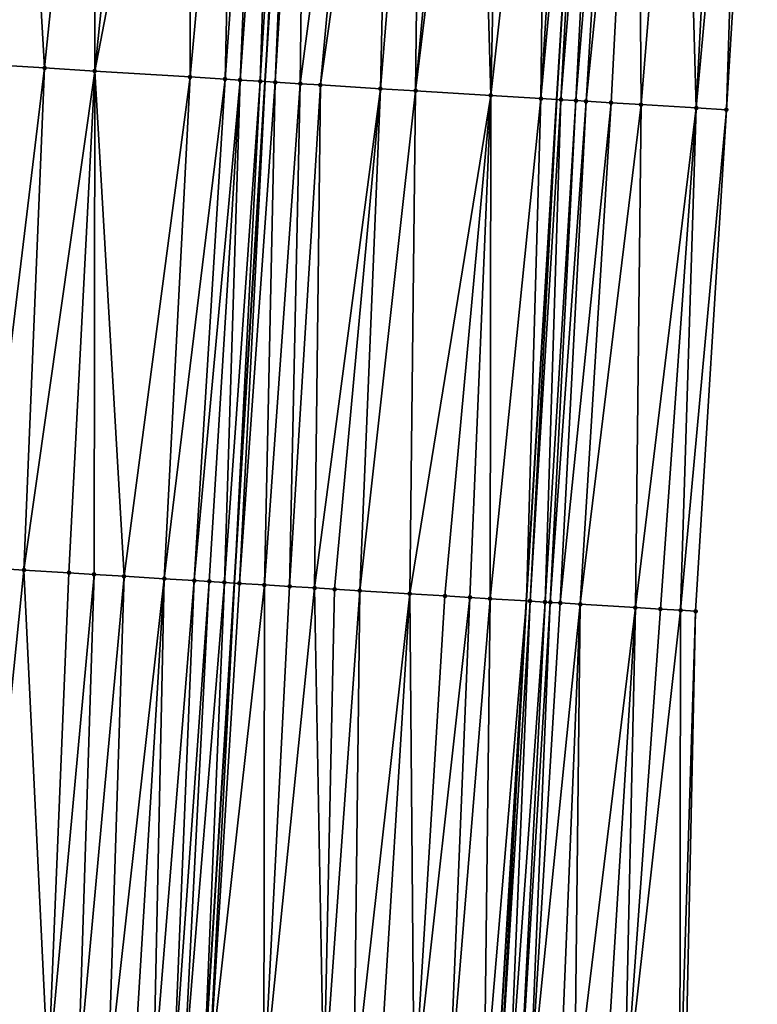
# Model space of a CAD drawing. Header units: feet. Extents: x 2004186 to 2014793, y 836912 to 864902.
# Tile 209 of 256: x 2010594 to 2010623, y 843349 to 843388. Entities that reach past the tile are written whole.
import ezdxf

# ---------------------------------------------------------------- set-up
doc = ezdxf.new("R2010")
doc.units = ezdxf.units.FT
doc.header["$LTSCALE"] = 100
doc.header["$MEASUREMENT"] = 0
for name, color, linetype, lineweight in [('EP_Travel Lane', 5, 'Continuous', 40), ('GPL_Skip Line', 2, 'Continuous', 40), ('Road Shots', 4, 'Continuous', 200), ('Road X-Section', 30, 'Continuous', 13)]:
    doc.layers.add(name, color=color, linetype=linetype, lineweight=lineweight)
doc.layers.add('I-77 SB_MM21-27-Surface-Border', color=7, linetype='Continuous')
doc.layers.add('I-77 SB_MM21-27-Surface-TIN', color=7, linetype='Continuous')

msp = doc.modelspace()

# ---------------------------------------------------------------- linework, layer by layer
at = {"layer": 'EP_Travel Lane'}
msp.add_polyline3d([(2010595.861461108, 843065.7632408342, 384.9105813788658), (2010597.080427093, 843085.7127757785, 385.3129092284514), (2010598.301812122, 843105.6559268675, 385.6958026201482), (2010599.525675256, 843125.6110801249, 386.051468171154), (2010600.749727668, 843145.5693195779, 386.4203134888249), (2010601.973813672, 843165.528106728, 386.7846688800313), (2010603.197862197, 843185.4862827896, 387.1621793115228), (2010604.421969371, 843205.445415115, 387.5258237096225), (2010605.646040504, 843225.403959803, 387.9168780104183), (2010606.866975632, 843245.363938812, 388.2906756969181), (2010608.079633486, 843265.3247387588, 388.6773120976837), (2010609.287042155, 843285.2843700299, 389.0644890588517), (2010610.494465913, 843305.2442507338, 389.4270142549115), (2010611.701898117, 843325.2042710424, 389.8116025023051), (2010612.909273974, 843345.1633598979, 390.2029086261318), (2010614.116702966, 843365.1233271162, 390.562807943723), (2010615.324031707, 843385.081637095, 390.938501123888), (2010616.552035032, 843405.029194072, 391.3267892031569)], dxfattribs=at)
at = {"layer": 'GPL_Skip Line'}
msp.add_polyline3d([(2010584.051620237, 843066.4688805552, 385.0746810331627), (2010585.256259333, 843086.4276284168, 385.4645864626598), (2010586.478300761, 843106.3832341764, 385.8621016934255), (2010587.711223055, 843126.3380721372, 386.2175969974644), (2010588.94431523, 843146.2956596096, 386.5894528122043), (2010590.177421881, 843166.2534813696, 386.9660183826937), (2010591.410525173, 843186.2112487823, 387.34287753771), (2010592.64366594, 843206.1696227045, 387.7081399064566), (2010593.876788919, 843226.1277087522, 388.0993785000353), (2010595.108866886, 843246.0859004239, 388.4631951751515), (2010596.33821684, 843266.0439035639, 388.8429393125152), (2010597.565912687, 843286.0024711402, 389.2154458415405), (2010598.79359451, 843305.9608107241, 389.5949894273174), (2010600.021271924, 843325.919078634, 389.9924826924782), (2010601.248960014, 843345.8775200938, 390.3765138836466), (2010602.476659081, 843365.836140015, 390.73282330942), (2010603.70424591, 843385.7929352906, 391.1169724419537), (2010604.937612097, 843405.7474407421, 391.4959406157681)], dxfattribs=at)
at = {"layer": 'I-77 SB_MM21-27-Surface-Border', "color": 3, "linetype": 'ByBlock', "lineweight": -2}
msp.add_polyline3d([(2010623.302710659, 843404.6146482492, 391.0750838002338), (2010622.070041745, 843384.6715023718, 390.6895467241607), (2010620.84244418, 843364.7145325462, 390.3007205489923), (2010620.413247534, 843344.7069849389, 389.9102845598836), (2010618.985991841, 843324.7617183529, 389.5418698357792), (2010618.157527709, 843304.7783699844, 389.1375610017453), (2010617.129468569, 843284.8077509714, 388.7624348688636), (2010615.901773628, 843264.8491981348, 388.3748637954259), (2010614.672236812, 843244.8881377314, 387.9932731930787), (2010613.240412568, 843224.9402080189, 387.6250575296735), (2010612.206920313, 843204.9699725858, 387.2382704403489), (2010610.973759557, 843185.0112751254, 386.8667694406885), (2010609.541055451, 843165.066141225, 386.4932210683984), (2010608.108269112, 843145.1196763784, 386.1438831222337), (2010606.475915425, 843125.1863866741, 385.7869295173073), (2010604.843730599, 843105.2558300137, 385.4837966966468), (2010603.6228613, 843085.3194858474, 385.1158775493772), (2010602.818326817, 843065.3504949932, 384.6602637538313)], dxfattribs=at)
at = {"layer": 'I-77 SB_MM21-27-Surface-TIN', "color": 128, "linetype": 'ByBlock', "lineweight": -2}
for points in [[(2010593.759335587, 843406.4446799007, 391.3456749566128), (2010592.924790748, 843386.458783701, 390.9735937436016), (2010594.920991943, 843386.3355726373, 390.9952690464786)], [(2010596.95313485, 843406.2455648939, 391.3835398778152), (2010593.759335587, 843406.4446799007, 391.3456749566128), (2010594.920991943, 843386.3355726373, 390.9952690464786)], [(2010596.95313485, 843406.2455648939, 391.3835398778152), (2010594.920991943, 843386.3355726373, 390.9952690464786), (2010596.91718288, 843386.2121948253, 391.0255763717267)], [(2010598.949249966, 843406.120966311, 391.4151992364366), (2010596.95313485, 843406.2455648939, 391.3835398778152), (2010596.91718288, 843386.2121948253, 391.0255763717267)], [(2010600.745751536, 843406.0087948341, 391.4454184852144), (2010598.949249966, 843406.120966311, 391.4151992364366), (2010596.91718288, 843386.2121948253, 391.0255763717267)], [(2010600.745751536, 843406.0087948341, 391.4454184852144), (2010596.91718288, 843386.2121948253, 391.0255763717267), (2010600.709940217, 843385.9776884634, 391.087742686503)], [(2010602.542248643, 843405.8965515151, 391.4794233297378), (2010600.745751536, 843406.0087948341, 391.4454184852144), (2010600.709940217, 843385.9776884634, 391.087742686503)], [(2010602.542248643, 843405.8965515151, 391.4794233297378), (2010600.709940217, 843385.9776884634, 391.087742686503), (2010602.107268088, 843385.8912299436, 391.1138265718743)], [(2010603.540307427, 843405.8342719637, 391.4942128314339), (2010602.542248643, 843405.8965515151, 391.4794233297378), (2010602.107268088, 843385.8912299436, 391.1138265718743)], [(2010603.540307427, 843405.8342719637, 391.4942128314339), (2010602.107268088, 843385.8912299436, 391.1138265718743), (2010602.706129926, 843385.8542906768, 391.1190840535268)], [(2010604.139147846, 843405.796987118, 391.4987190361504), (2010603.540307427, 843405.8342719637, 391.4942128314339), (2010602.706129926, 843385.8542906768, 391.1190840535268)], [(2010604.139147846, 843405.796987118, 391.4987190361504), (2010602.706129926, 843385.8542906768, 391.1190840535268), (2010603.504620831, 843385.805175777, 391.1189783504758)], [(2010604.737994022, 843405.7597949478, 391.4983418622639), (2010604.139147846, 843405.796987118, 391.4987190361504), (2010603.504620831, 843385.805175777, 391.1189783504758)], [(2010604.737994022, 843405.7597949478, 391.4983418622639), (2010603.504620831, 843385.805175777, 391.1189783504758), (2010603.70424591, 843385.7929352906, 391.1169724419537)], [(2010604.737994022, 843405.7597949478, 391.4983418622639), (2010603.70424591, 843385.7929352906, 391.1169724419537), (2010604.937612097, 843405.7474407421, 391.4959406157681)], [(2010604.103496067, 843385.7684543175, 391.1129606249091), (2010604.937612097, 843405.7474407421, 391.4959406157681), (2010603.70424591, 843385.7929352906, 391.1169724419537)], [(2010605.336848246, 843405.7227323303, 391.4911381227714), (2010604.937612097, 843405.7474407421, 391.4959406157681), (2010604.103496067, 843385.7684543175, 391.1129606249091)], [(2010605.336848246, 843405.7227323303, 391.4911381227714), (2010604.103496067, 843385.7684543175, 391.1129606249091), (2010605.101631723, 843385.7074187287, 391.0942940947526)], [(2010607.732280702, 843405.5747323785, 391.4491225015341), (2010605.336848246, 843405.7227323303, 391.4911381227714), (2010605.101631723, 843385.7074187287, 391.0942940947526)], [(2010607.732280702, 843405.5747323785, 391.4491225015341), (2010605.101631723, 843385.7074187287, 391.0942940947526), (2010605.900139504, 843385.6585781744, 391.0799863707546)], [(2010608.730371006, 843405.5129602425, 391.4371745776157), (2010607.732280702, 843405.5747323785, 391.4491225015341), (2010605.900139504, 843385.6585781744, 391.0799863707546)], [(2010608.730371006, 843405.5129602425, 391.4371745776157), (2010605.900139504, 843385.6585781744, 391.0799863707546), (2010608.295650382, 843385.5118538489, 391.0475544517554)], [(2010609.928077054, 843405.4387963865, 391.4248021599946), (2010608.730371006, 843405.5129602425, 391.4371745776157), (2010608.295650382, 843385.5118538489, 391.0475544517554)], [(2010609.928077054, 843405.4387963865, 391.4248021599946), (2010608.295650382, 843385.5118538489, 391.0475544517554), (2010609.693024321, 843385.4261442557, 391.0348687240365)], [(2010611.525020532, 843405.3399447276, 391.4065413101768), (2010609.928077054, 843405.4387963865, 391.4248021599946), (2010609.693024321, 843385.4261442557, 391.0348687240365)], [(2010612.123874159, 843405.3028725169, 391.3998430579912), (2010611.525020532, 843405.3399447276, 391.4065413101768), (2010609.693024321, 843385.4261442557, 391.0348687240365)], [(2010612.123874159, 843405.3028725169, 391.3998430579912), (2010609.693024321, 843385.4261442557, 391.0348687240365), (2010612.687409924, 843385.2426901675, 390.9968489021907)], [(2010613.121960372, 843405.2410345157, 391.3913658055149), (2010612.123874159, 843405.3028725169, 391.3998430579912), (2010612.687409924, 843385.2426901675, 390.9968489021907)], [(2010614.918527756, 843405.1299225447, 391.3657561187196), (2010613.121960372, 843405.2410345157, 391.3913658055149), (2010612.687409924, 843385.2426901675, 390.9968489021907)], [(2010614.918527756, 843405.1299225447, 391.3657561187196), (2010612.687409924, 843385.2426901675, 390.9968489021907), (2010614.683682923, 843385.1206464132, 390.9580962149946)], [(2010615.916626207, 843405.0682815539, 391.3468977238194), (2010614.918527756, 843405.1299225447, 391.3657561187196), (2010614.683682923, 843385.1206464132, 390.9580962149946)], [(2010616.51549432, 843405.0314425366, 391.3279117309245), (2010615.916626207, 843405.0682815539, 391.3468977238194), (2010614.683682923, 843385.1206464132, 390.9580962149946)], [(2010616.51549432, 843405.0314425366, 391.3279117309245), (2010614.683682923, 843385.1206464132, 390.9580962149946), (2010615.324031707, 843385.081637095, 390.938501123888)], [(2010616.51549432, 843405.0314425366, 391.3279117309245), (2010615.324031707, 843385.081637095, 390.938501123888), (2010616.552035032, 843405.029194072, 391.3267892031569)], [(2010615.482202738, 843385.0720014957, 390.9336609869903), (2010616.552035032, 843405.029194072, 391.3267892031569), (2010615.324031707, 843385.081637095, 390.938501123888)], [(2010617.114361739, 843404.9945923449, 391.3095145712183), (2010616.552035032, 843405.029194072, 391.3267892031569), (2010615.482202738, 843385.0720014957, 390.9336609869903)], [(2010617.114361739, 843404.9945923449, 391.3095145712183), (2010615.482202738, 843385.0720014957, 390.9336609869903), (2010616.08108446, 843385.0353854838, 390.9221845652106)], [(2010617.713226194, 843404.9576944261, 391.2936322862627), (2010617.114361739, 843404.9945923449, 391.3095145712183), (2010616.08108446, 843385.0353854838, 390.9221845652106)], [(2010617.713226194, 843404.9576944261, 391.2936322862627), (2010616.08108446, 843385.0353854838, 390.9221845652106), (2010616.480345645, 843385.0110837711, 390.9088929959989)], [(2010618.511721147, 843404.9086423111, 391.2648095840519), (2010617.713226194, 843404.9576944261, 391.2936322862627), (2010616.480345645, 843385.0110837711, 390.9088929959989)], [(2010618.511721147, 843404.9086423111, 391.2648095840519), (2010616.480345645, 843385.0110837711, 390.9088929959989), (2010617.478505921, 843384.9504484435, 390.8695061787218)], [(2010618.511721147, 843404.9086423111, 391.2648095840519), (2010617.478505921, 843384.9504484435, 390.8695061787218), (2010618.676295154, 843384.8776356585, 390.8248506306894)], [(2010620.308340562, 843404.7983679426, 391.1950638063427), (2010618.511721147, 843404.9086423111, 391.2648095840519), (2010618.676295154, 843384.8776356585, 390.8248506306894)], [(2010620.308340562, 843404.7983679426, 391.1950638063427), (2010618.676295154, 843384.8776356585, 390.8248506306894), (2010620.872246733, 843384.7442211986, 390.7390661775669)], [(2010621.905339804, 843404.7004140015, 391.1294991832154), (2010620.308340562, 843404.7983679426, 391.1950638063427), (2010620.872246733, 843384.7442211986, 390.7390661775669)], [(2010622.703840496, 843404.6514542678, 391.0958086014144), (2010621.905339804, 843404.7004140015, 391.1294991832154), (2010620.872246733, 843384.7442211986, 390.7390661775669)], [(2010622.703840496, 843404.6514542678, 391.0958086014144), (2010620.872246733, 843384.7442211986, 390.7390661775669), (2010622.070041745, 843384.6715023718, 390.6895467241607)], [(2010622.703840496, 843404.6514542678, 391.0958086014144), (2010622.070041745, 843384.6715023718, 390.6895467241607), (2010623.302710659, 843404.6146482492, 391.0750838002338)], [(2010594.920991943, 843386.3355726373, 390.9952690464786), (2010592.924790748, 843386.458783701, 390.9735937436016), (2010592.495682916, 843366.4526799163, 390.5949865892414)], [(2010594.920991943, 843386.3355726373, 390.9952690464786), (2010592.495682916, 843366.4526799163, 390.5949865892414), (2010594.092641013, 843366.3540645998, 390.6153794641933)], [(2010596.91718288, 843386.2121948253, 391.0255763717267), (2010594.920991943, 843386.3355726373, 390.9952690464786), (2010594.092641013, 843366.3540645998, 390.6153794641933)], [(2010596.91718288, 843386.2121948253, 391.0255763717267), (2010594.092641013, 843366.3540645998, 390.6153794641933), (2010595.889202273, 843366.2428525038, 390.6527494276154)], [(2010596.91718288, 843386.2121948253, 391.0255763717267), (2010595.889202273, 843366.2428525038, 390.6527494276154), (2010596.887298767, 843366.1811802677, 390.6675085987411)], [(2010596.91718288, 843386.2121948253, 391.0255763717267), (2010596.887298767, 843366.1811802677, 390.6675085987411), (2010598.08501972, 843366.1072574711, 390.6807347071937)], [(2010600.709940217, 843385.9776884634, 391.087742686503), (2010596.91718288, 843386.2121948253, 391.0255763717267), (2010598.08501972, 843366.1072574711, 390.6807347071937)], [(2010600.709940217, 843385.9776884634, 391.087742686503), (2010598.08501972, 843366.1072574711, 390.6807347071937), (2010599.681973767, 843366.0085762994, 390.7046484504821)], [(2010602.107268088, 843385.8912299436, 391.1138265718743), (2010600.709940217, 843385.9776884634, 391.087742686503), (2010599.681973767, 843366.0085762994, 390.7046484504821)], [(2010602.107268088, 843385.8912299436, 391.1138265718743), (2010599.681973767, 843366.0085762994, 390.7046484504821), (2010600.879681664, 843365.9344412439, 390.7292227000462)], [(2010602.706129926, 843385.8542906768, 391.1190840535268), (2010602.107268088, 843385.8912299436, 391.1138265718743), (2010600.879681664, 843365.9344412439, 390.7292227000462)], [(2010602.706129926, 843385.8542906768, 391.1190840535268), (2010600.879681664, 843365.9344412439, 390.7292227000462), (2010601.478542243, 843365.8974815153, 390.7357464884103)], [(2010602.706129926, 843385.8542906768, 391.1190840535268), (2010601.478542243, 843365.8974815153, 390.7357464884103), (2010602.077408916, 843365.8606208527, 390.73697384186)], [(2010603.504620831, 843385.805175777, 391.1189783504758), (2010602.706129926, 843385.8542906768, 391.1190840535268), (2010602.077408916, 843365.8606208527, 390.73697384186)], [(2010603.504620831, 843385.805175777, 391.1189783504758), (2010602.077408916, 843365.8606208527, 390.73697384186), (2010602.476659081, 843365.836140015, 390.73282330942)], [(2010603.504620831, 843385.805175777, 391.1189783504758), (2010602.476659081, 843365.836140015, 390.73282330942), (2010603.70424591, 843385.7929352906, 391.1169724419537)], [(2010602.676284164, 843365.8238995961, 390.730748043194), (2010603.70424591, 843385.7929352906, 391.1169724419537), (2010602.476659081, 843365.836140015, 390.73282330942)], [(2010604.103496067, 843385.7684543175, 391.1129606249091), (2010603.70424591, 843385.7929352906, 391.1169724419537), (2010602.676284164, 843365.8238995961, 390.730748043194)], [(2010604.103496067, 843385.7684543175, 391.1129606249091), (2010602.676284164, 843365.8238995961, 390.730748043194), (2010603.674416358, 843365.762807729, 390.7144785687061)], [(2010605.101631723, 843385.7074187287, 391.0942940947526), (2010604.103496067, 843385.7684543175, 391.1129606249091), (2010603.674416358, 843365.762807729, 390.7144785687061)], [(2010605.101631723, 843385.7074187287, 391.0942940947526), (2010603.674416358, 843365.762807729, 390.7144785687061), (2010604.672553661, 843365.7017989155, 390.6937687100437)], [(2010605.900139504, 843385.6585781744, 391.0799863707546), (2010605.101631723, 843385.7074187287, 391.0942940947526), (2010604.672553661, 843365.7017989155, 390.6937687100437)], [(2010605.900139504, 843385.6585781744, 391.0799863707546), (2010604.672553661, 843365.7017989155, 390.6937687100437), (2010605.67068187, 843365.6406422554, 390.6809632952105)], [(2010608.295650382, 843385.5118538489, 391.0475544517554), (2010605.900139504, 843385.6585781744, 391.0799863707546), (2010605.67068187, 843365.6406422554, 390.6809632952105)], [(2010608.295650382, 843385.5118538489, 391.0475544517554), (2010605.67068187, 843365.6406422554, 390.6809632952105), (2010606.469183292, 843365.5916983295, 390.6717132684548)], [(2010608.295650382, 843385.5118538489, 391.0475544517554), (2010606.469183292, 843365.5916983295, 390.6717132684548), (2010607.467313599, 843365.5305757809, 390.6570841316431)], [(2010609.693024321, 843385.4261442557, 391.0348687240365), (2010608.295650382, 843385.5118538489, 391.0475544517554), (2010607.467313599, 843365.5305757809, 390.6570841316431)], [(2010609.693024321, 843385.4261442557, 391.0348687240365), (2010607.467313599, 843365.5305757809, 390.6570841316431), (2010609.463566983, 843365.4082131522, 390.6341095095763)], [(2010612.687409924, 843385.2426901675, 390.9968489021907), (2010609.693024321, 843385.4261442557, 391.0348687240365), (2010609.463566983, 843365.4082131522, 390.6341095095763)], [(2010612.687409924, 843385.2426901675, 390.9968489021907), (2010609.463566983, 843365.4082131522, 390.6341095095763), (2010610.860940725, 843365.3225003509, 390.6211795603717)], [(2010612.687409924, 843385.2426901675, 390.9968489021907), (2010610.860940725, 843365.3225003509, 390.6211795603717), (2010611.859063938, 843365.261262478, 390.6127160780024)], [(2010612.687409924, 843385.2426901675, 390.9968489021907), (2010611.859063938, 843365.261262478, 390.6127160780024), (2010612.657572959, 843365.2124420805, 390.5968617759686)], [(2010614.683682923, 843385.1206464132, 390.9580962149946), (2010612.687409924, 843385.2426901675, 390.9968489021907), (2010612.657572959, 843365.2124420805, 390.5968617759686)], [(2010614.683682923, 843385.1206464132, 390.9580962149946), (2010612.657572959, 843365.2124420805, 390.5968617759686), (2010614.116702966, 843365.1233271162, 390.562807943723)], [(2010614.683682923, 843385.1206464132, 390.9580962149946), (2010614.116702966, 843365.1233271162, 390.562807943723), (2010615.324031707, 843385.081637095, 390.938501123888)], [(2010614.254597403, 843365.114905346, 390.5595897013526), (2010615.324031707, 843385.081637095, 390.938501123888), (2010614.116702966, 843365.1233271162, 390.562807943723)], [(2010615.482202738, 843385.0720014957, 390.9336609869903), (2010615.324031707, 843385.081637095, 390.938501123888), (2010614.254597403, 843365.114905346, 390.5595897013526)], [(2010615.482202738, 843385.0720014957, 390.9336609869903), (2010614.254597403, 843365.114905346, 390.5595897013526), (2010614.853475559, 843365.0782313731, 390.5508359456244)], [(2010616.08108446, 843385.0353854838, 390.9221845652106), (2010615.482202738, 843385.0720014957, 390.9336609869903), (2010614.853475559, 843365.0782313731, 390.5508359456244)], [(2010616.08108446, 843385.0353854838, 390.9221845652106), (2010614.853475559, 843365.0782313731, 390.5508359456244), (2010615.053104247, 843365.0660495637, 390.5456271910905)], [(2010616.480345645, 843385.0110837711, 390.9088929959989), (2010616.08108446, 843385.0353854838, 390.9221845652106), (2010615.053104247, 843365.0660495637, 390.5456271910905)], [(2010616.480345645, 843385.0110837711, 390.9088929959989), (2010615.053104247, 843365.0660495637, 390.5456271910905), (2010615.452370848, 843365.0418359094, 390.5271920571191)], [(2010617.478505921, 843384.9504484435, 390.8695061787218), (2010616.480345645, 843385.0110837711, 390.9088929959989), (2010615.452370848, 843365.0418359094, 390.5271920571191)], [(2010617.478505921, 843384.9504484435, 390.8695061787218), (2010615.452370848, 843365.0418359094, 390.5271920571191), (2010616.25091008, 843364.9935066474, 390.4850798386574)], [(2010618.676295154, 843384.8776356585, 390.8248506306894), (2010617.478505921, 843384.9504484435, 390.8695061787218), (2010616.25091008, 843364.9935066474, 390.4850798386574)], [(2010618.676295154, 843384.8776356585, 390.8248506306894), (2010616.25091008, 843364.9935066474, 390.4850798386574), (2010618.446861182, 843364.8600844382, 390.396897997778)], [(2010620.872246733, 843384.7442211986, 390.7390661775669), (2010618.676295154, 843384.8776356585, 390.8248506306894), (2010618.446861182, 843364.8600844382, 390.396897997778)], [(2010620.872246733, 843384.7442211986, 390.7390661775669), (2010618.446861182, 843364.8600844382, 390.396897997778), (2010619.445017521, 843364.7993850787, 390.3596436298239)], [(2010620.872246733, 843384.7442211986, 390.7390661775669), (2010619.445017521, 843364.7993850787, 390.3596436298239), (2010620.243550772, 843364.750958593, 390.3227293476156)], [(2010620.872246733, 843384.7442211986, 390.7390661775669), (2010620.243550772, 843364.750958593, 390.3227293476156), (2010622.070041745, 843384.6715023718, 390.6895467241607)], [(2010622.070041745, 843384.6715023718, 390.6895467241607), (2010620.243550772, 843364.750958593, 390.3227293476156), (2010620.84244418, 843364.7145325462, 390.3007205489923)], [(2010594.092641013, 843366.3540645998, 390.6153794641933), (2010592.495682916, 843366.4526799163, 390.5949865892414), (2010592.066462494, 843346.4447457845, 390.2423126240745)], [(2010594.092641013, 843366.3540645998, 390.6153794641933), (2010592.066462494, 843346.4447457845, 390.2423126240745), (2010595.060745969, 843346.2596314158, 390.294498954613)], [(2010595.889202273, 843366.2428525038, 390.6527494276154), (2010594.092641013, 843366.3540645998, 390.6153794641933), (2010595.060745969, 843346.2596314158, 390.294498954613)], [(2010596.887298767, 843366.1811802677, 390.6675085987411), (2010595.889202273, 843366.2428525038, 390.6527494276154), (2010595.060745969, 843346.2596314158, 390.294498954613)], [(2010596.887298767, 843366.1811802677, 390.6675085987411), (2010595.060745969, 843346.2596314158, 390.294498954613), (2010596.258461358, 843346.1856181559, 390.313542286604)], [(2010598.08501972, 843366.1072574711, 390.6807347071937), (2010596.887298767, 843366.1811802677, 390.6675085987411), (2010596.258461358, 843346.1856181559, 390.313542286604)], [(2010598.08501972, 843366.1072574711, 390.6807347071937), (2010596.258461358, 843346.1856181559, 390.313542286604), (2010597.456177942, 843346.1116243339, 390.3314899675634)], [(2010599.681973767, 843366.0085762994, 390.7046484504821), (2010598.08501972, 843366.1072574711, 390.6807347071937), (2010597.456177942, 843346.1116243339, 390.3314899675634)], [(2010599.681973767, 843366.0085762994, 390.7046484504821), (2010597.456177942, 843346.1116243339, 390.3314899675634), (2010598.454269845, 843346.0498774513, 390.3512580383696)], [(2010599.681973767, 843366.0085762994, 390.7046484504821), (2010598.454269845, 843346.0498774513, 390.3512580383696), (2010599.252739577, 843346.0004183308, 390.3705454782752)], [(2010600.879681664, 843365.9344412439, 390.7292227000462), (2010599.681973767, 843366.0085762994, 390.7046484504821), (2010599.252739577, 843346.0004183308, 390.3705454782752)], [(2010600.879681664, 843365.9344412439, 390.7292227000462), (2010599.252739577, 843346.0004183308, 390.3705454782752), (2010600.051217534, 843345.9510929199, 390.3822962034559)], [(2010601.478542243, 843365.8974815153, 390.7357464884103), (2010600.879681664, 843365.9344412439, 390.7292227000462), (2010600.051217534, 843345.9510929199, 390.3822962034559)], [(2010601.478542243, 843365.8974815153, 390.7357464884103), (2010600.051217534, 843345.9510929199, 390.3822962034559), (2010600.450461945, 843345.9265185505, 390.3831923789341)], [(2010602.077408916, 843365.8606208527, 390.73697384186), (2010601.478542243, 843365.8974815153, 390.7357464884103), (2010600.450461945, 843345.9265185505, 390.3831923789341)], [(2010602.077408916, 843365.8606208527, 390.73697384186), (2010600.450461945, 843345.9265185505, 390.3831923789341), (2010601.248960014, 843345.8775200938, 390.3765138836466)], [(2010602.077408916, 843365.8606208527, 390.73697384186), (2010601.248960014, 843345.8775200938, 390.3765138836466), (2010602.476659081, 843365.836140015, 390.73282330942)], [(2010601.448584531, 843345.8652704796, 390.3748442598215), (2010602.476659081, 843365.836140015, 390.73282330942), (2010601.248960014, 843345.8775200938, 390.3765138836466)], [(2010602.676284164, 843365.8238995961, 390.730748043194), (2010602.476659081, 843365.836140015, 390.73282330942), (2010601.448584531, 843345.8652704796, 390.3748442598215)], [(2010603.674416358, 843365.762807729, 390.7144785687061), (2010602.676284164, 843365.8238995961, 390.730748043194), (2010601.448584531, 843345.8652704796, 390.3748442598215)], [(2010603.674416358, 843365.762807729, 390.7144785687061), (2010601.448584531, 843345.8652704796, 390.3748442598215), (2010603.644475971, 843345.7308783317, 390.3365468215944)], [(2010604.672553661, 843365.7017989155, 390.6937687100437), (2010603.674416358, 843365.762807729, 390.7144785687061), (2010603.644475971, 843345.7308783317, 390.3365468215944)], [(2010605.67068187, 843365.6406422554, 390.6809632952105), (2010604.672553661, 843365.7017989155, 390.6937687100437), (2010603.644475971, 843345.7308783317, 390.3365468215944)], [(2010605.67068187, 843365.6406422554, 390.6809632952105), (2010603.644475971, 843345.7308783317, 390.3365468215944), (2010606.039980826, 843345.5840560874, 390.3067528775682)], [(2010606.469183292, 843365.5916983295, 390.6717132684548), (2010605.67068187, 843365.6406422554, 390.6809632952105), (2010606.039980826, 843345.5840560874, 390.3067528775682)], [(2010607.467313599, 843365.5305757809, 390.6570841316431), (2010606.469183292, 843365.5916983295, 390.6717132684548), (2010606.039980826, 843345.5840560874, 390.3067528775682)], [(2010607.467313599, 843365.5305757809, 390.6570841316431), (2010606.039980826, 843345.5840560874, 390.3067528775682), (2010607.237728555, 843345.5105686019, 390.2961602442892)], [(2010609.463566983, 843365.4082131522, 390.6341095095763), (2010607.467313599, 843365.5305757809, 390.6570841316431), (2010607.237728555, 843345.5105686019, 390.2961602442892)], [(2010609.463566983, 843365.4082131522, 390.6341095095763), (2010607.237728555, 843345.5105686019, 390.2961602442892), (2010608.235852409, 843345.4493411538, 390.2866496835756)], [(2010609.463566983, 843365.4082131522, 390.6341095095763), (2010608.235852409, 843345.4493411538, 390.2866496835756), (2010609.633229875, 843345.3636888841, 390.2696058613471)], [(2010610.860940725, 843365.3225003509, 390.6211795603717), (2010609.463566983, 843365.4082131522, 390.6341095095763), (2010609.633229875, 843345.3636888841, 390.2696058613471)], [(2010611.859063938, 843365.261262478, 390.6127160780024), (2010610.860940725, 843365.3225003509, 390.6211795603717), (2010609.633229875, 843345.3636888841, 390.2696058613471)], [(2010611.859063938, 843365.261262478, 390.6127160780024), (2010609.633229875, 843345.3636888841, 390.2696058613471), (2010611.030610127, 843345.2780819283, 390.2500078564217)], [(2010612.657572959, 843365.2124420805, 390.5968617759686), (2010611.859063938, 843365.261262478, 390.6127160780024), (2010611.030610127, 843345.2780819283, 390.2500078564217)], [(2010612.657572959, 843365.2124420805, 390.5968617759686), (2010611.030610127, 843345.2780819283, 390.2500078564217), (2010612.428000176, 843345.1926342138, 390.2214340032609)], [(2010612.657572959, 843365.2124420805, 390.5968617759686), (2010612.428000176, 843345.1926342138, 390.2214340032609), (2010614.116702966, 843365.1233271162, 390.562807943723)], [(2010612.428000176, 843345.1926342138, 390.2214340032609), (2010612.909273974, 843345.1633598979, 390.2029086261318), (2010614.116702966, 843365.1233271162, 390.562807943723)], [(2010613.026893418, 843345.1562054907, 390.1983811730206), (2010614.116702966, 843365.1233271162, 390.562807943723), (2010612.909273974, 843345.1633598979, 390.2029086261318)], [(2010614.254597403, 843365.114905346, 390.5595897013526), (2010614.116702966, 843365.1233271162, 390.562807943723), (2010613.026893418, 843345.1562054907, 390.1983811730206)], [(2010614.254597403, 843365.114905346, 390.5595897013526), (2010613.026893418, 843345.1562054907, 390.1983811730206), (2010613.426147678, 843345.1317912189, 390.1902532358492)], [(2010614.853475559, 843365.0782313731, 390.5508359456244), (2010614.254597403, 843365.114905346, 390.5595897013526), (2010613.426147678, 843345.1317912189, 390.1902532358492)], [(2010614.853475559, 843365.0782313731, 390.5508359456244), (2010613.426147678, 843345.1317912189, 390.1902532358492), (2010613.825399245, 843345.1073331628, 390.184593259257)], [(2010615.053104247, 843365.0660495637, 390.5456271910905), (2010614.853475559, 843365.0782313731, 390.5508359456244), (2010613.825399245, 843345.1073331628, 390.184593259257)], [(2010615.053104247, 843365.0660495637, 390.5456271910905), (2010613.825399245, 843345.1073331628, 390.184593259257), (2010614.224659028, 843345.0830086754, 390.1714045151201)], [(2010615.452370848, 843365.0418359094, 390.5271920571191), (2010615.053104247, 843365.0660495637, 390.5456271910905), (2010614.224659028, 843345.0830086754, 390.1714045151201)], [(2010616.25091008, 843364.9935066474, 390.4850798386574), (2010615.452370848, 843365.0418359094, 390.5271920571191), (2010614.224659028, 843345.0830086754, 390.1714045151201)], [(2010616.25091008, 843364.9935066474, 390.4850798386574), (2010614.224659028, 843345.0830086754, 390.1714045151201), (2010615.422458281, 843345.0103587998, 390.1135988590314)], [(2010616.25091008, 843364.9935066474, 390.4850798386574), (2010615.422458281, 843345.0103587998, 390.1135988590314), (2010616.021354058, 843344.9739712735, 390.0882239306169)], [(2010618.446861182, 843364.8600844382, 390.396897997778), (2010616.25091008, 843364.9935066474, 390.4850798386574), (2010616.021354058, 843344.9739712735, 390.0882239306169)], [(2010618.446861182, 843364.8600844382, 390.396897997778), (2010616.021354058, 843344.9739712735, 390.0882239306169), (2010617.219143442, 843344.9011609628, 390.0394614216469)], [(2010618.446861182, 843364.8600844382, 390.396897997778), (2010617.219143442, 843344.9011609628, 390.0394614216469), (2010618.017666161, 843344.8525632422, 390.0101948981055)], [(2010619.445017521, 843364.7993850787, 390.3596436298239), (2010618.446861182, 843364.8600844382, 390.396897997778), (2010618.017666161, 843344.8525632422, 390.0101948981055)], [(2010620.243550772, 843364.750958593, 390.3227293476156), (2010619.445017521, 843364.7993850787, 390.3596436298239), (2010618.017666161, 843344.8525632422, 390.0101948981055)], [(2010620.243550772, 843364.750958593, 390.3227293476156), (2010618.017666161, 843344.8525632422, 390.0101948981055), (2010620.213616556, 843344.7191295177, 389.9178746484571)], [(2010620.243550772, 843364.750958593, 390.3227293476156), (2010620.213616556, 843344.7191295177, 389.9178746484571), (2010620.84244418, 843364.7145325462, 390.3007205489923)], [(2010620.84244418, 843364.7145325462, 390.3007205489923), (2010620.213616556, 843344.7191295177, 389.9178746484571), (2010620.413247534, 843344.7069849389, 389.9102845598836)]]:
    msp.add_3dface(points, dxfattribs=at)
at = {"layer": 'Road Shots', "lineweight": 100}
for p in [(2010594.920991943, 843386.3355726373, 390.9952690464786), (2010596.91718288, 843386.2121948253, 391.0255763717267), (2010600.709940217, 843385.9776884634, 391.087742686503), (2010602.107268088, 843385.8912299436, 391.1138265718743), (2010602.706129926, 843385.8542906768, 391.1190840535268), (2010603.504620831, 843385.805175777, 391.1189783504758), (2010604.103496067, 843385.7684543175, 391.1129606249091), (2010605.101631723, 843385.7074187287, 391.0942940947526), (2010605.900139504, 843385.6585781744, 391.0799863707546), (2010608.295650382, 843385.5118538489, 391.0475544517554), (2010609.693024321, 843385.4261442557, 391.0348687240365), (2010612.687409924, 843385.2426901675, 390.9968489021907), (2010614.683682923, 843385.1206464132, 390.9580962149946), (2010615.482202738, 843385.0720014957, 390.9336609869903), (2010616.08108446, 843385.0353854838, 390.9221845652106), (2010616.480345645, 843385.0110837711, 390.9088929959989), (2010617.478505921, 843384.9504484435, 390.8695061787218), (2010618.676295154, 843384.8776356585, 390.8248506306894), (2010620.872246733, 843384.7442211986, 390.7390661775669), (2010622.070041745, 843384.6715023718, 390.6895467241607), (2010594.092641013, 843366.3540645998, 390.6153794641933), (2010595.889202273, 843366.2428525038, 390.6527494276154), (2010596.887298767, 843366.1811802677, 390.6675085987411), (2010598.08501972, 843366.1072574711, 390.6807347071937), (2010599.681973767, 843366.0085762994, 390.7046484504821), (2010600.879681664, 843365.9344412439, 390.7292227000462), (2010601.478542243, 843365.8974815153, 390.7357464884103), (2010602.077408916, 843365.8606208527, 390.73697384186), (2010602.676284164, 843365.8238995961, 390.730748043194), (2010603.674416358, 843365.762807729, 390.7144785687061), (2010604.672553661, 843365.7017989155, 390.6937687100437), (2010605.67068187, 843365.6406422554, 390.6809632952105), (2010606.469183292, 843365.5916983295, 390.6717132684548), (2010607.467313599, 843365.5305757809, 390.6570841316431), (2010609.463566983, 843365.4082131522, 390.6341095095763), (2010610.860940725, 843365.3225003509, 390.6211795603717), (2010611.859063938, 843365.261262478, 390.6127160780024), (2010612.657572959, 843365.2124420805, 390.5968617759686), (2010614.254597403, 843365.114905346, 390.5595897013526), (2010614.853475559, 843365.0782313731, 390.5508359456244), (2010615.053104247, 843365.0660495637, 390.5456271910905), (2010615.452370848, 843365.0418359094, 390.5271920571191), (2010616.25091008, 843364.9935066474, 390.4850798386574), (2010618.446861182, 843364.8600844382, 390.396897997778), (2010619.445017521, 843364.7993850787, 390.3596436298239), (2010620.243550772, 843364.750958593, 390.3227293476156), (2010620.84244418, 843364.7145325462, 390.3007205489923)]:
    msp.add_point(p, dxfattribs=at)
at = {"layer": 'Road X-Section', "extrusion": (0.06138468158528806, 0.9979265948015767, 0.01935025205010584), "elevation": 965064.9488392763, "flags": 128}
msp.add_lwpolyline([(-1955001.18713162, -18287.17002151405), (-1955003.38713162, -18287.07514603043), (-1955004.38713162, -18287.03857342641), (-1955005.38713162, -18287.01037316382), (-1955007.98713162, -18286.94405595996), (-1955009.18713162, -18286.91908476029), (-1955010.18713162, -18286.90003119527), (-1955010.98713162, -18286.88187949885), (-1955011.987131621, -18286.86330683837), (-1955015.38713162, -18286.78258561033), (-1955017.18713162, -18286.74526967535), (-1955018.58713162, -18286.70929643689), (-1955019.18713162, -18286.70029676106), (-1955021.18713162, -18286.67861739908), (-1955023.18713162, -18286.64830439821), (-1955026.98713162, -18286.58612644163), (-1955028.38713162, -18286.56003767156), (-1955028.98713162, -18286.55477920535), (-1955029.78713162, -18286.55488492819), (-1955030.38713162, -18286.56090378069), (-1955031.38713162, -18286.57957380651), (-1955032.18713162, -18286.59388420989), (-1955034.58713162, -18286.62632220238), (-1955035.98713162, -18286.63901030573), (-1955038.98713162, -18286.6770372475), (-1955040.987131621, -18286.71579719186), (-1955041.78713162, -18286.74023699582), (-1955042.38713162, -18286.75171556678), (-1955042.78713162, -18286.76500962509), (-1955043.78713162, -18286.80440381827), (-1955044.98713162, -18286.8490677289), (-1955047.18713162, -18286.93486824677), (-1955048.38713162, -18286.98439697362)], dxfattribs=at)
at = {"layer": 'Road X-Section', "extrusion": (0.06138539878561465, 0.9979382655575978, 0.01873635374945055), "elevation": 965055.9954855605, "flags": 128}
msp.add_lwpolyline([(-1955001.987800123, -17694.57433611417), (-1955003.987800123, -17694.4949637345), (-1955004.587800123, -17694.47589905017), (-1955004.987800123, -17694.46932587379), (-1955005.387800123, -17694.46306194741), (-1955005.787800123, -17694.44967795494), (-1955006.587800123, -17694.42001628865), (-1955007.187800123, -17694.40425170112), (-1955008.587800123, -17694.37445087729), (-1955009.787800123, -17694.34861981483), (-1955011.387800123, -17694.32013928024), (-1955012.587800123, -17694.30151701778), (-1955013.587800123, -17694.27719619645), (-1955014.387800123, -17694.25805467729), (-1955015.787800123, -17694.22769417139), (-1955016.787800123, -17694.20372478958), (-1955017.587800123, -17694.18919439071), (-1955018.587800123, -17694.16491225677), (-1955019.987800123, -17694.14157809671), (-1955021.587800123, -17694.12118164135), (-1955023.387800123, -17694.08380511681), (-1955024.387800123, -17694.0690433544), (-1955025.587800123, -17694.05581492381), (-1955027.187800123, -17694.03189698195), (-1955028.387800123, -17694.00731841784), (-1955028.987800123, -17694.00079348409), (-1955029.587800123, -17693.99956591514), (-1955030.187800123, -17694.00579280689), (-1955031.187800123, -17694.02206513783), (-1955032.187800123, -17694.04277863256), (-1955033.187800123, -17694.05558629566), (-1955033.987800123, -17694.06483794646), (-1955034.987800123, -17694.07946965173), (-1955036.987800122, -17694.10244830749), (-1955038.387800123, -17694.11538052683), (-1955039.387800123, -17694.12384549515), (-1955040.187800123, -17694.13970258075), (-1955041.787800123, -17694.17698119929), (-1955042.387800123, -17694.18573649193), (-1955042.587800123, -17694.19094616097), (-1955042.987800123, -17694.20938453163), (-1955043.787800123, -17694.25150414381), (-1955045.987800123, -17694.33970146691), (-1955046.987800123, -17694.37696237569), (-1955047.787800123, -17694.41388313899), (-1955048.387800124, -17694.43589580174)], dxfattribs=at)

doc.saveas('drawing.dxf')
